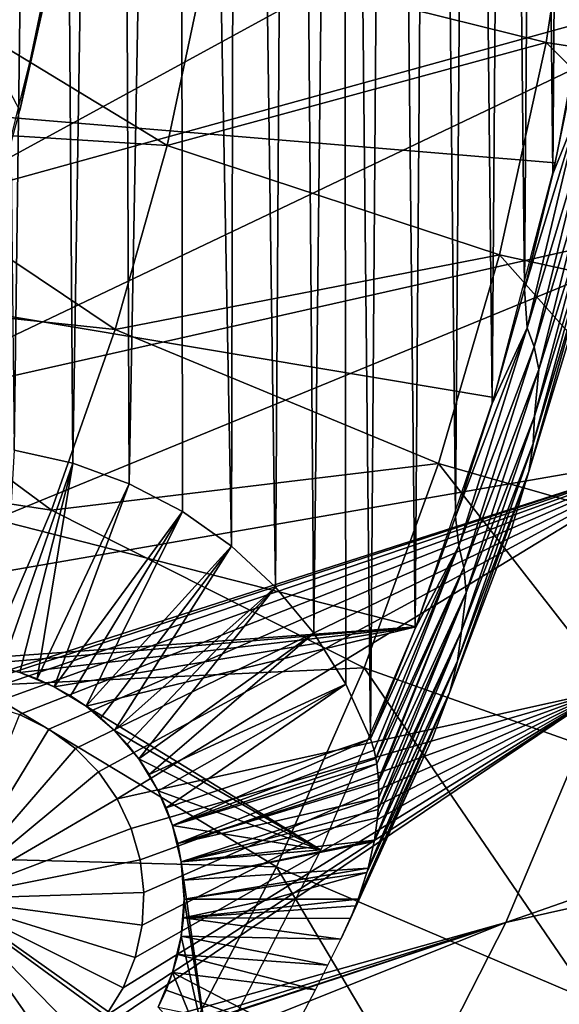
# Model space of a CAD drawing. Header units: millimetres. Extents: x -50 to 50, y -50 to 50.
# Tile 42 of 77: x 23.8 to 28.6, y -13.8 to -5.1. Entities that reach past the tile are written whole.
import ezdxf

# ---------------------------------------------------------------- set-up
doc = ezdxf.new("R2010")
doc.units = ezdxf.units.MM
doc.header["$LTSCALE"] = 65.185185
for name, color, linetype in [('1', 7, 'CONTINUOUS'), ('12', 7, 'CONTINUOUS'), ('13', 7, 'CONTINUOUS'), ('2', 7, 'CONTINUOUS'), ('20', 7, 'CONTINUOUS'), ('21', 7, 'CONTINUOUS'), ('28', 7, 'CONTINUOUS'), ('37', 7, 'CONTINUOUS'), ('39', 7, 'CONTINUOUS'), ('46', 7, 'CONTINUOUS'), ('47', 7, 'CONTINUOUS'), ('48', 7, 'CONTINUOUS'), ('49', 7, 'CONTINUOUS'), ('50', 7, 'CONTINUOUS'), ('81', 7, 'CONTINUOUS'), ('82', 7, 'CONTINUOUS')]:
    doc.layers.add(name, color=color, linetype=linetype)

msp = doc.modelspace()

# ---------------------------------------------------------------- linework, layer by layer
at = {"layer": '1', "color": 7, "linetype": 'CONTINUOUS'}
for points in [[(27.3201, -10.4486), (23.179, -10.7472), (3, -4.2351), (27.3201, -10.4486)], [(28.01, -8.4264), (27.3201, -10.4486), (3, -4.2351), (28.01, -8.4264)], [(28.5503, -6.3594), (28.01, -8.4264), (3, -4.2351), (28.5503, -6.3594)], [(28.9384, -4.2583), (28.5503, -6.3594), (3, -4.2351), (28.9384, -4.2583)], [(23.5075, -10.7731), (23.179, -10.7472), (27.3201, -10.4486), (23.5075, -10.7731)], [(23.8279, -10.85), (23.5075, -10.7731), (27.3201, -10.4486), (23.8279, -10.85)], [(24.1324, -10.9761), (23.8279, -10.85), (27.3201, -10.4486), (24.1324, -10.9761)], [(24.1324, -10.9761), (27.3201, -10.4486), (24.4133, -11.1483), (24.1324, -10.9761)], [(26.4846, -12.4149), (24.4133, -11.1483), (27.3201, -10.4486), (26.4846, -12.4149)], [(24.6639, -11.3623), (24.4133, -11.1483), (26.4846, -12.4149), (24.6639, -11.3623)], [(24.8779, -11.6129), (24.6639, -11.3623), (26.4846, -12.4149), (24.8779, -11.6129)], [(25.0501, -11.8938), (24.8779, -11.6129), (26.4846, -12.4149), (25.0501, -11.8938)], [(25.1762, -12.1983), (25.0501, -11.8938), (26.4846, -12.4149), (25.1762, -12.1983)], [(25.2531, -12.5187), (25.1762, -12.1983), (26.4846, -12.4149), (25.2531, -12.5187)], [(25.5076, -14.3152), (25.2531, -12.5187), (26.4846, -12.4149), (25.5076, -14.3152)], [(25.279, -12.8472), (25.2531, -12.5187), (25.5076, -14.3152), (25.279, -12.8472)], [(25.2531, -13.1757), (25.279, -12.8472), (25.5076, -14.3152), (25.2531, -13.1757)], [(25.1762, -13.4961), (25.2531, -13.1757), (25.5076, -14.3152), (25.1762, -13.4961)], [(25.0501, -13.8006), (25.1762, -13.4961), (25.5076, -14.3152), (25.0501, -13.8006)]]:
    msp.add_3dface(points, dxfattribs=at)
at = {"layer": '12', "color": 7, "linetype": 'CONTINUOUS'}
for points in [[(23.5075, -10.7731), (23.8279, -10.85), (23.6692, -10.8052, 2.4), (23.5075, -10.7731)], [(23.6692, -10.8052, 2.4), (23.8279, -10.85), (23.8279, -10.85, 2.4), (23.6692, -10.8052, 2.4)], [(23.8279, -10.85), (24.1324, -10.9761), (23.9826, -10.907, 2.4), (23.8279, -10.85)], [(23.8279, -10.85, 2.4), (23.8279, -10.85), (23.9826, -10.907, 2.4), (23.8279, -10.85, 2.4)], [(23.9826, -10.907, 2.4), (24.1324, -10.9761), (24.1323, -10.9761, 2.4), (23.9826, -10.907, 2.4)], [(24.1323, -10.9761, 2.4), (24.1324, -10.9761), (24.2762, -11.0566, 2.4), (24.1323, -10.9761, 2.4)], [(24.1324, -10.9761), (24.4133, -11.1483), (24.2762, -11.0566, 2.4), (24.1324, -10.9761)], [(24.2762, -11.0566, 2.4), (24.4133, -11.1483), (24.4133, -11.1482, 2.4), (24.2762, -11.0566, 2.4)], [(24.4133, -11.1482, 2.4), (24.4133, -11.1483), (24.5428, -11.2503, 2.4), (24.4133, -11.1482, 2.4)], [(24.4133, -11.1483), (24.6639, -11.3623), (24.5428, -11.2503, 2.4), (24.4133, -11.1483)], [(24.5428, -11.2503, 2.4), (24.6639, -11.3623), (24.6639, -11.3623, 2.4), (24.5428, -11.2503, 2.4)], [(24.6639, -11.3623, 2.4), (24.6639, -11.3623), (24.7758, -11.4833, 2.4), (24.6639, -11.3623, 2.4)], [(24.6639, -11.3623), (24.8779, -11.6129), (24.7758, -11.4833, 2.4), (24.6639, -11.3623)], [(24.7758, -11.4833, 2.4), (24.8779, -11.6129), (24.8779, -11.6128, 2.4), (24.7758, -11.4833, 2.4)], [(24.8779, -11.6128, 2.4), (24.8779, -11.6129), (24.9695, -11.7499, 2.4), (24.8779, -11.6128, 2.4)], [(24.8779, -11.6129), (25.0501, -11.8938), (24.9695, -11.7499, 2.4), (24.8779, -11.6129)], [(24.9695, -11.7499, 2.4), (25.0501, -11.8938), (25.0501, -11.8938, 2.4), (24.9695, -11.7499, 2.4)], [(25.0501, -11.8938), (25.1762, -12.1983), (25.1191, -12.0436, 2.4), (25.0501, -11.8938)], [(25.0501, -11.8938, 2.4), (25.0501, -11.8938), (25.1191, -12.0436, 2.4), (25.0501, -11.8938, 2.4)], [(25.1191, -12.0436, 2.4), (25.1762, -12.1983), (25.1762, -12.1983, 2.4), (25.1191, -12.0436, 2.4)], [(25.1762, -12.1983), (25.2531, -12.5187), (25.221, -12.357, 2.4), (25.1762, -12.1983)], [(25.1762, -12.1983, 2.4), (25.1762, -12.1983), (25.221, -12.357, 2.4), (25.1762, -12.1983, 2.4)], [(25.221, -12.357, 2.4), (25.2531, -12.5187), (25.2531, -12.5187, 2.4), (25.221, -12.357, 2.4)], [(25.2531, -12.5187, 2.4), (25.279, -12.8472), (25.2725, -12.6824, 2.4), (25.2531, -12.5187, 2.4)], [(25.2531, -12.5187), (25.279, -12.8472), (25.2531, -12.5187, 2.4), (25.2531, -12.5187)], [(25.2725, -12.6824, 2.4), (25.279, -12.8472), (25.279, -12.8472, 2.4), (25.2725, -12.6824, 2.4)]]:
    msp.add_3dface(points, dxfattribs=at)
at = {"layer": '13', "color": 7, "linetype": 'CONTINUOUS'}
for points in [[(25.279, -12.8472, 2.4), (25.2531, -13.1757), (25.2725, -13.012, 2.4), (25.279, -12.8472, 2.4)], [(25.279, -12.8472), (25.2531, -13.1757), (25.279, -12.8472, 2.4), (25.279, -12.8472)], [(25.2725, -13.012, 2.4), (25.2531, -13.1757), (25.2531, -13.1757, 2.4), (25.2725, -13.012, 2.4)], [(25.2531, -13.1757, 2.4), (25.1762, -13.4961), (25.221, -13.3374, 2.4), (25.2531, -13.1757, 2.4)], [(25.2531, -13.1757), (25.1762, -13.4961), (25.2531, -13.1757, 2.4), (25.2531, -13.1757)], [(25.221, -13.3374, 2.4), (25.1762, -13.4961), (25.1762, -13.4961, 2.4), (25.221, -13.3374, 2.4)], [(25.1762, -13.4961), (25.0501, -13.8006), (25.1762, -13.4961, 2.4), (25.1762, -13.4961)], [(25.1762, -13.4961, 2.4), (25.0501, -13.8006), (25.1191, -13.6509, 2.4), (25.1762, -13.4961, 2.4)], [(25.1191, -13.6509, 2.4), (25.0501, -13.8006), (25.0501, -13.8006, 2.4), (25.1191, -13.6509, 2.4)]]:
    msp.add_3dface(points, dxfattribs=at)
at = {"layer": '2', "color": 7, "linetype": 'CONTINUOUS'}
for points in [[(24.1109, 16.5597, 4.3), (23.5021, 17.4131, 4.3), (23.7798, -8.8926, 4.3), (24.1109, 16.5597, 4.3)], [(24.2967, -9.0066, 4.3), (24.1109, 16.5597, 4.3), (23.7798, -8.8926, 4.3), (24.2967, -9.0066, 4.3)], [(24.6888, 15.6852, 4.3), (24.1109, 16.5597, 4.3), (24.2967, -9.0066, 4.3), (24.6888, 15.6852, 4.3)], [(24.7941, -9.1878, 4.3), (24.6888, 15.6852, 4.3), (24.2967, -9.0066, 4.3), (24.7941, -9.1878, 4.3)], [(25.235, 14.7905, 4.3), (24.6888, 15.6852, 4.3), (24.7941, -9.1878, 4.3), (25.235, 14.7905, 4.3)], [(25.2631, -9.4331, 4.3), (25.235, 14.7905, 4.3), (24.7941, -9.1878, 4.3), (25.2631, -9.4331, 4.3)], [(25.6957, -9.7382, 4.3), (25.235, 14.7905, 4.3), (25.2631, -9.4331, 4.3), (25.6957, -9.7382, 4.3)], [(25.7488, 13.8767, 4.3), (25.235, 14.7905, 4.3), (25.6957, -9.7382, 4.3), (25.7488, 13.8767, 4.3)], [(26.0842, -10.0977, 4.3), (25.7488, 13.8767, 4.3), (25.6957, -9.7382, 4.3), (26.0842, -10.0977, 4.3)], [(26.2295, 12.9451, 4.3), (25.7488, 13.8767, 4.3), (26.0842, -10.0977, 4.3), (26.2295, 12.9451, 4.3)], [(26.4218, -10.5054, 4.3), (26.2295, 12.9451, 4.3), (26.0842, -10.0977, 4.3), (26.4218, -10.5054, 4.3)], [(26.6765, 11.997, 4.3), (26.2295, 12.9451, 4.3), (26.4218, -10.5054, 4.3), (26.6765, 11.997, 4.3)], [(26.7026, -10.9541, 4.3), (26.6765, 11.997, 4.3), (26.4218, -10.5054, 4.3), (26.7026, -10.9541, 4.3)], [(26.9218, -11.436, 4.3), (26.6765, 11.997, 4.3), (26.7026, -10.9541, 4.3), (26.9218, -11.436, 4.3)], [(27.0892, 11.0334, 4.3), (26.6765, 11.997, 4.3), (26.9218, -11.436, 4.3), (27.0892, 11.0334, 4.3)], [(27.3141, -10.4643, 4.3), (27.0892, 11.0334, 4.3), (26.9218, -11.436, 4.3), (27.3141, -10.4643, 4.3)], [(27.4672, 10.0556, 4.3), (27.0892, 11.0334, 4.3), (27.3141, -10.4643, 4.3), (27.4672, 10.0556, 4.3)], [(27.6715, -9.479, 4.3), (27.4672, 10.0556, 4.3), (27.3141, -10.4643, 4.3), (27.6715, -9.479, 4.3)], [(27.8099, 9.0649, 4.3), (27.4672, 10.0556, 4.3), (27.6715, -9.479, 4.3), (27.8099, 9.0649, 4.3)], [(27.9934, -8.4813, 4.3), (27.8099, 9.0649, 4.3), (27.6715, -9.479, 4.3), (27.9934, -8.4813, 4.3)], [(28.1168, 8.0626, 4.3), (27.8099, 9.0649, 4.3), (27.9934, -8.4813, 4.3), (28.1168, 8.0626, 4.3)], [(28.2793, -7.4728, 4.3), (28.1168, 8.0626, 4.3), (27.9934, -8.4813, 4.3), (28.2793, -7.4728, 4.3)], [(28.3877, 7.05, 4.3), (28.1168, 8.0626, 4.3), (28.2793, -7.4728, 4.3), (28.3877, 7.05, 4.3)], [(28.5289, -6.4546, 4.3), (28.3877, 7.05, 4.3), (28.2793, -7.4728, 4.3), (28.5289, -6.4546, 4.3)], [(28.6221, 6.0282, 4.3), (28.3877, 7.05, 4.3), (28.5289, -6.4546, 4.3), (28.6221, 6.0282, 4.3)], [(28.7419, -5.4282, 4.3), (28.6221, 6.0282, 4.3), (28.5289, -6.4546, 4.3), (28.7419, -5.4282, 4.3)]]:
    msp.add_3dface(points, dxfattribs=at)
at = {"layer": '20', "color": 7, "linetype": 'CONTINUOUS'}
for points in [[(26.8128, -12.8472, 3.9338), (25.2725, -13.012, 2.4), (26.7903, -12.9067, 3.9119), (26.8128, -12.8472, 3.9338)], [(26.0459, -12.8472, 3.1669), (25.2725, -13.012, 2.4), (26.8128, -12.8472, 3.9338), (26.0459, -12.8472, 3.1669)], [(25.279, -12.8472, 2.4), (25.2725, -13.012, 2.4), (26.0459, -12.8472, 3.1669), (25.279, -12.8472, 2.4)], [(26.7903, -12.9067, 3.9119), (25.2725, -13.012, 2.4), (26.7453, -13.0174, 3.8704), (26.7903, -12.9067, 3.9119)], [(25.2725, -13.012, 2.4), (25.2531, -13.1757, 2.4), (26.6611, -13.2003, 3.8), (25.2725, -13.012, 2.4)], [(26.7453, -13.0174, 3.8704), (25.2725, -13.012, 2.4), (26.6611, -13.2003, 3.8), (26.7453, -13.0174, 3.8704)], [(25.2531, -13.1757, 2.4), (25.221, -13.3374, 2.4), (26.5457, -13.4311, 3.717), (25.2531, -13.1757, 2.4)], [(26.6611, -13.2003, 3.8), (25.2531, -13.1757, 2.4), (26.5457, -13.4311, 3.717), (26.6611, -13.2003, 3.8)], [(25.221, -13.3374, 2.4), (25.1762, -13.4961, 2.4), (26.4357, -13.6462, 3.6533), (25.221, -13.3374, 2.4)], [(26.5457, -13.4311, 3.717), (25.221, -13.3374, 2.4), (26.4357, -13.6462, 3.6533), (26.5457, -13.4311, 3.717)], [(25.1762, -13.4961, 2.4), (25.1191, -13.6509, 2.4), (26.2262, -14.0445, 3.574), (25.1762, -13.4961, 2.4)], [(26.4357, -13.6462, 3.6533), (25.1762, -13.4961, 2.4), (26.2262, -14.0445, 3.574), (26.4357, -13.6462, 3.6533)], [(25.1191, -13.6509, 2.4), (25.0501, -13.8006, 2.4), (26.2262, -14.0445, 3.574), (25.1191, -13.6509, 2.4)]]:
    msp.add_3dface(points, dxfattribs=at)
at = {"layer": '21', "color": 7, "linetype": 'CONTINUOUS'}
for points in [[(24.2967, -9.0066, 4.3), (23.7798, -8.8926, 4.3), (23.6692, -10.8052, 2.4), (24.2967, -9.0066, 4.3)], [(24.2967, -9.0066, 4.3), (23.6692, -10.8052, 2.4), (23.8279, -10.85, 2.4), (24.2967, -9.0066, 4.3)], [(24.2967, -9.0066, 4.3), (23.8279, -10.85, 2.4), (23.9826, -10.907, 2.4), (24.2967, -9.0066, 4.3)], [(24.7941, -9.1878, 4.3), (24.2967, -9.0066, 4.3), (23.9826, -10.907, 2.4), (24.7941, -9.1878, 4.3)], [(24.7941, -9.1878, 4.3), (23.9826, -10.907, 2.4), (24.1323, -10.9761, 2.4), (24.7941, -9.1878, 4.3)], [(25.2631, -9.4331, 4.3), (24.7941, -9.1878, 4.3), (24.1323, -10.9761, 2.4), (25.2631, -9.4331, 4.3)], [(25.2631, -9.4331, 4.3), (24.1323, -10.9761, 2.4), (24.2762, -11.0566, 2.4), (25.2631, -9.4331, 4.3)], [(25.2631, -9.4331, 4.3), (24.2762, -11.0566, 2.4), (24.4133, -11.1482, 2.4), (25.2631, -9.4331, 4.3)], [(25.6957, -9.7382, 4.3), (25.2631, -9.4331, 4.3), (24.4133, -11.1482, 2.4), (25.6957, -9.7382, 4.3)], [(25.6957, -9.7382, 4.3), (24.4133, -11.1482, 2.4), (24.5428, -11.2503, 2.4), (25.6957, -9.7382, 4.3)], [(25.6957, -9.7382, 4.3), (24.5428, -11.2503, 2.4), (24.6639, -11.3623, 2.4), (25.6957, -9.7382, 4.3)], [(26.0842, -10.0977, 4.3), (25.6957, -9.7382, 4.3), (24.6639, -11.3623, 2.4), (26.0842, -10.0977, 4.3)], [(26.0842, -10.0977, 4.3), (24.6639, -11.3623, 2.4), (24.7758, -11.4833, 2.4), (26.0842, -10.0977, 4.3)], [(26.0842, -10.0977, 4.3), (24.7758, -11.4833, 2.4), (24.8779, -11.6128, 2.4), (26.0842, -10.0977, 4.3)], [(26.4218, -10.5054, 4.3), (26.0842, -10.0977, 4.3), (24.8779, -11.6128, 2.4), (26.4218, -10.5054, 4.3)], [(26.4218, -10.5054, 4.3), (24.8779, -11.6128, 2.4), (24.9695, -11.7499, 2.4), (26.4218, -10.5054, 4.3)], [(26.7026, -10.9541, 4.3), (26.4218, -10.5054, 4.3), (24.9695, -11.7499, 2.4), (26.7026, -10.9541, 4.3)], [(26.7026, -10.9541, 4.3), (24.9695, -11.7499, 2.4), (25.0501, -11.8938, 2.4), (26.7026, -10.9541, 4.3)], [(26.7026, -10.9541, 4.3), (25.0501, -11.8938, 2.4), (25.1191, -12.0436, 2.4), (26.7026, -10.9541, 4.3)], [(26.9218, -11.436, 4.3), (26.7026, -10.9541, 4.3), (25.1191, -12.0436, 2.4), (26.9218, -11.436, 4.3)], [(26.9218, -11.436, 4.3), (25.1191, -12.0436, 2.4), (25.1762, -12.1983, 2.4), (26.9218, -11.436, 4.3)], [(26.9218, -11.436, 4.3), (25.1762, -12.1983, 2.4), (26.9531, -11.5362, 4.2953), (26.9218, -11.436, 4.3)], [(26.9531, -11.5362, 4.2953), (25.1762, -12.1983, 2.4), (26.9689, -11.6072, 4.2876), (26.9531, -11.5362, 4.2953)], [(26.9689, -11.6072, 4.2876), (25.1762, -12.1983, 2.4), (26.977, -11.6545, 4.2809), (26.9689, -11.6072, 4.2876)], [(25.1762, -12.1983, 2.4), (25.221, -12.357, 2.4), (26.977, -11.6545, 4.2809), (25.1762, -12.1983, 2.4)], [(26.977, -11.6545, 4.2809), (25.221, -12.357, 2.4), (26.9918, -11.7941, 4.2556), (26.977, -11.6545, 4.2809)], [(26.9918, -11.7941, 4.2556), (25.221, -12.357, 2.4), (26.9931, -11.8172, 4.2507), (26.9918, -11.7941, 4.2556)], [(26.9931, -11.8172, 4.2507), (25.221, -12.357, 2.4), (26.9947, -11.9513, 4.2195), (26.9931, -11.8172, 4.2507)], [(25.221, -12.357, 2.4), (25.2531, -12.5187, 2.4), (26.9947, -11.9513, 4.2195), (25.221, -12.357, 2.4)], [(26.9947, -11.9513, 4.2195), (25.2531, -12.5187, 2.4), (26.9897, -12.0593, 4.1913), (26.9947, -11.9513, 4.2195)], [(26.9897, -12.0593, 4.1913), (25.2531, -12.5187, 2.4), (26.9834, -12.1313, 4.1712), (26.9897, -12.0593, 4.1913)], [(26.9834, -12.1313, 4.1712), (25.2531, -12.5187, 2.4), (26.9554, -12.3281, 4.1119), (26.9834, -12.1313, 4.1712)], [(25.2531, -12.5187, 2.4), (25.2725, -12.6824, 2.4), (26.9554, -12.3281, 4.1119), (25.2531, -12.5187, 2.4)], [(26.9554, -12.3281, 4.1119), (25.2725, -12.6824, 2.4), (26.9533, -12.3394, 4.1083), (26.9554, -12.3281, 4.1119)], [(26.9533, -12.3394, 4.1083), (25.2725, -12.6824, 2.4), (26.8993, -12.5759, 4.0302), (26.9533, -12.3394, 4.1083)], [(25.2725, -12.6824, 2.4), (25.279, -12.8472, 2.4), (26.8993, -12.5759, 4.0302), (25.2725, -12.6824, 2.4)], [(26.8993, -12.5759, 4.0302), (25.279, -12.8472, 2.4), (26.8888, -12.6137, 4.0171), (26.8993, -12.5759, 4.0302)], [(25.279, -12.8472, 2.4), (26.0459, -12.8472, 3.1669), (26.8888, -12.6137, 4.0171), (25.279, -12.8472, 2.4)], [(26.0459, -12.8472, 3.1669), (26.8128, -12.8472, 3.9338), (26.8888, -12.6137, 4.0171), (26.0459, -12.8472, 3.1669)]]:
    msp.add_3dface(points, dxfattribs=at)
at = {"layer": '28', "color": 7, "linetype": 'CONTINUOUS'}
for points in [[(28.7419, -5.4282, 4.3), (28.5289, -6.4546, 4.3), (28.7709, -5.8554, 4.2876), (28.7419, -5.4282, 4.3)], [(28.7709, -5.8554, 4.2876), (28.2793, -7.4728, 4.3), (28.3021, -7.8131, 4.2876), (28.7709, -5.8554, 4.2876)], [(28.5289, -6.4546, 4.3), (28.2793, -7.4728, 4.3), (28.7709, -5.8554, 4.2876), (28.5289, -6.4546, 4.3)], [(28.7709, -5.8554, 4.2876), (28.3021, -7.8131, 4.2876), (28.8489, -6.0015, 4.2507), (28.7709, -5.8554, 4.2876)], [(28.8489, -6.0015, 4.2507), (28.3021, -7.8131, 4.2876), (28.3649, -7.9818, 4.2507), (28.8489, -6.0015, 4.2507)], [(28.8489, -6.0015, 4.2507), (28.3649, -7.9818, 4.2507), (28.9093, -6.175, 4.1911), (28.8489, -6.0015, 4.2507)], [(28.9093, -6.175, 4.1911), (28.3649, -7.9818, 4.2507), (28.407, -8.1805, 4.1911), (28.9093, -6.175, 4.1911)], [(28.9093, -6.175, 4.1911), (28.407, -8.1805, 4.1911), (28.8829, -6.6597, 4.1119), (28.9093, -6.175, 4.1911)], [(28.8829, -6.6597, 4.1119), (28.3684, -8.5913, 4.1119), (28.894, -6.8738, 4.017), (28.8829, -6.6597, 4.1119)], [(28.8829, -6.6597, 4.1119), (28.407, -8.1805, 4.1911), (28.3684, -8.5913, 4.1119), (28.8829, -6.6597, 4.1119)], [(28.894, -6.8738, 4.017), (28.3684, -8.5913, 4.1119), (28.3569, -8.8318, 4.017), (28.894, -6.8738, 4.017)], [(28.894, -6.8738, 4.017), (28.3569, -8.8318, 4.017), (28.8783, -7.0964, 3.9113), (28.894, -6.8738, 4.017)], [(28.8783, -7.0964, 3.9113), (28.3171, -9.0806, 3.9113), (28.7267, -7.7355, 3.8), (28.8783, -7.0964, 3.9113)], [(28.8783, -7.0964, 3.9113), (28.3569, -8.8318, 4.017), (28.3171, -9.0806, 3.9113), (28.8783, -7.0964, 3.9113)], [(28.2793, -7.4728, 4.3), (27.9934, -8.4813, 4.3), (28.3021, -7.8131, 4.2876), (28.2793, -7.4728, 4.3)], [(28.7267, -7.7355, 3.8), (28.3171, -9.0806, 3.9113), (28.1582, -9.6009, 3.8), (28.7267, -7.7355, 3.8)], [(28.3021, -7.8131, 4.2876), (27.6715, -9.479, 4.3), (27.7002, -9.734, 4.2876), (28.3021, -7.8131, 4.2876)], [(27.9934, -8.4813, 4.3), (27.6715, -9.479, 4.3), (28.3021, -7.8131, 4.2876), (27.9934, -8.4813, 4.3)], [(28.3021, -7.8131, 4.2876), (27.7002, -9.734, 4.2876), (28.3649, -7.9818, 4.2507), (28.3021, -7.8131, 4.2876)], [(28.3649, -7.9818, 4.2507), (27.7002, -9.734, 4.2876), (27.7452, -9.9239, 4.2507), (28.3649, -7.9818, 4.2507)], [(28.3649, -7.9818, 4.2507), (27.7452, -9.9239, 4.2507), (28.407, -8.1805, 4.1911), (28.3649, -7.9818, 4.2507)], [(28.407, -8.1805, 4.1911), (27.7452, -9.9239, 4.2507), (27.7658, -10.146, 4.1911), (28.407, -8.1805, 4.1911)], [(28.407, -8.1805, 4.1911), (27.7658, -10.146, 4.1911), (28.3684, -8.5913, 4.1119), (28.407, -8.1805, 4.1911)], [(28.3684, -8.5913, 4.1119), (27.7248, -10.4837, 4.1119), (28.3569, -8.8318, 4.017), (28.3684, -8.5913, 4.1119)], [(28.3684, -8.5913, 4.1119), (27.7658, -10.146, 4.1911), (27.7248, -10.4837, 4.1119), (28.3684, -8.5913, 4.1119)], [(28.3569, -8.8318, 4.017), (27.7248, -10.4837, 4.1119), (27.6873, -10.7485, 4.017), (28.3569, -8.8318, 4.017)], [(28.3569, -8.8318, 4.017), (27.6873, -10.7485, 4.017), (28.3171, -9.0806, 3.9113), (28.3569, -8.8318, 4.017)], [(28.3171, -9.0806, 3.9113), (27.6197, -11.0212, 3.9113), (28.1582, -9.6009, 3.8), (28.3171, -9.0806, 3.9113)], [(28.3171, -9.0806, 3.9113), (27.6873, -10.7485, 4.017), (27.6197, -11.0212, 3.9113), (28.3171, -9.0806, 3.9113)], [(27.6715, -9.479, 4.3), (27.3141, -10.4643, 4.3), (27.7002, -9.734, 4.2876), (27.6715, -9.479, 4.3)], [(28.1582, -9.6009, 3.8), (27.6197, -11.0212, 3.9113), (27.4687, -11.4251, 3.8), (28.1582, -9.6009, 3.8)], [(26.9218, -11.436, 4.3), (26.9531, -11.5362, 4.2953), (27.7002, -9.734, 4.2876), (26.9218, -11.436, 4.3)], [(27.3141, -10.4643, 4.3), (26.9218, -11.436, 4.3), (27.7002, -9.734, 4.2876), (27.3141, -10.4643, 4.3)], [(26.9531, -11.5362, 4.2953), (26.9689, -11.6072, 4.2876), (27.7002, -9.734, 4.2876), (26.9531, -11.5362, 4.2953)], [(27.7002, -9.734, 4.2876), (26.9689, -11.6072, 4.2876), (27.7452, -9.9239, 4.2507), (27.7002, -9.734, 4.2876)], [(26.9689, -11.6072, 4.2876), (26.977, -11.6545, 4.2809), (27.7452, -9.9239, 4.2507), (26.9689, -11.6072, 4.2876)], [(26.977, -11.6545, 4.2809), (26.9918, -11.7941, 4.2556), (27.7452, -9.9239, 4.2507), (26.977, -11.6545, 4.2809)], [(26.9918, -11.7941, 4.2556), (26.9931, -11.8172, 4.2507), (27.7452, -9.9239, 4.2507), (26.9918, -11.7941, 4.2556)], [(27.7452, -9.9239, 4.2507), (26.9931, -11.8172, 4.2507), (27.7658, -10.146, 4.1911), (27.7452, -9.9239, 4.2507)], [(27.7658, -10.146, 4.1911), (26.9897, -12.0593, 4.1913), (27.7248, -10.4837, 4.1119), (27.7658, -10.146, 4.1911)], [(26.9947, -11.9513, 4.2195), (26.9897, -12.0593, 4.1913), (27.7658, -10.146, 4.1911), (26.9947, -11.9513, 4.2195)], [(26.9931, -11.8172, 4.2507), (26.9947, -11.9513, 4.2195), (27.7658, -10.146, 4.1911), (26.9931, -11.8172, 4.2507)], [(27.7248, -10.4837, 4.1119), (26.9554, -12.3281, 4.1119), (27.6873, -10.7485, 4.017), (27.7248, -10.4837, 4.1119)], [(26.9834, -12.1313, 4.1712), (26.9554, -12.3281, 4.1119), (27.7248, -10.4837, 4.1119), (26.9834, -12.1313, 4.1712)], [(26.9897, -12.0593, 4.1913), (26.9834, -12.1313, 4.1712), (27.7248, -10.4837, 4.1119), (26.9897, -12.0593, 4.1913)], [(27.6873, -10.7485, 4.017), (26.8888, -12.6137, 4.0171), (27.6197, -11.0212, 3.9113), (27.6873, -10.7485, 4.017)], [(26.8993, -12.5759, 4.0302), (26.8888, -12.6137, 4.0171), (27.6873, -10.7485, 4.017), (26.8993, -12.5759, 4.0302)], [(26.9533, -12.3394, 4.1083), (26.8993, -12.5759, 4.0302), (27.6873, -10.7485, 4.017), (26.9533, -12.3394, 4.1083)], [(26.9554, -12.3281, 4.1119), (26.9533, -12.3394, 4.1083), (27.6873, -10.7485, 4.017), (26.9554, -12.3281, 4.1119)], [(27.6197, -11.0212, 3.9113), (26.7903, -12.9067, 3.9119), (27.4687, -11.4251, 3.8), (27.6197, -11.0212, 3.9113)], [(26.8128, -12.8472, 3.9338), (26.7903, -12.9067, 3.9119), (27.6197, -11.0212, 3.9113), (26.8128, -12.8472, 3.9338)], [(26.8888, -12.6137, 4.0171), (26.8128, -12.8472, 3.9338), (27.6197, -11.0212, 3.9113), (26.8888, -12.6137, 4.0171)], [(26.7453, -13.0174, 3.8704), (26.6611, -13.2003, 3.8), (27.4687, -11.4251, 3.8), (26.7453, -13.0174, 3.8704)], [(26.7903, -12.9067, 3.9119), (26.7453, -13.0174, 3.8704), (27.4687, -11.4251, 3.8), (26.7903, -12.9067, 3.9119)]]:
    msp.add_3dface(points, dxfattribs=at)
at = {"layer": '37', "color": 7, "linetype": 'CONTINUOUS'}
for points in [[(28.7584, -3.4032, -11.7467), (28.4702, -5.2979, -11.7467), (25.4787, -4.5551, -12.9501), (28.7584, -3.4032, -11.7467)], [(28.7584, -3.4032, -11.7467), (31.456, -5.7624, -10.4094), (28.4702, -5.2979, -11.7467), (28.7584, -3.4032, -11.7467)], [(22.3087, -4.4927, -14.0175), (25.1278, -6.2051, -12.9501), (21.95, -6.0048, -14.0175), (22.3087, -4.4927, -14.0175)], [(25.4787, -4.5551, -12.9501), (25.1278, -6.2051, -12.9501), (22.3087, -4.4927, -14.0175), (25.4787, -4.5551, -12.9501)], [(25.4787, -4.5551, -12.9501), (28.4702, -5.2979, -11.7467), (25.1278, -6.2051, -12.9501), (25.4787, -4.5551, -12.9501)], [(28.4702, -5.2979, -11.7467), (28.0573, -7.1695, -11.7467), (25.1278, -6.2051, -12.9501), (28.4702, -5.2979, -11.7467)], [(28.4702, -5.2979, -11.7467), (31.0089, -7.818, -10.4094), (28.0573, -7.1695, -11.7467), (28.4702, -5.2979, -11.7467)], [(31.456, -5.7624, -10.4094), (31.0089, -7.818, -10.4094), (28.4702, -5.2979, -11.7467), (31.456, -5.7624, -10.4094)], [(21.95, -6.0048, -14.0175), (24.6701, -7.8287, -12.9501), (21.4888, -7.4889, -14.0175), (21.95, -6.0048, -14.0175)], [(25.1278, -6.2051, -12.9501), (24.6701, -7.8287, -12.9501), (21.95, -6.0048, -14.0175), (25.1278, -6.2051, -12.9501)], [(25.1278, -6.2051, -12.9501), (28.0573, -7.1695, -11.7467), (24.6701, -7.8287, -12.9501), (25.1278, -6.2051, -12.9501)], [(28.0573, -7.1695, -11.7467), (27.5215, -9.0096, -11.7467), (24.6701, -7.8287, -12.9501), (28.0573, -7.1695, -11.7467)], [(28.0573, -7.1695, -11.7467), (30.4277, -9.8397, -10.4094), (27.5215, -9.0096, -11.7467), (28.0573, -7.1695, -11.7467)], [(31.0089, -7.818, -10.4094), (30.4277, -9.8397, -10.4094), (28.0573, -7.1695, -11.7467), (31.0089, -7.818, -10.4094)], [(21.4888, -7.4889, -14.0175), (24.1077, -9.419, -12.9501), (20.9275, -8.938, -14.0175), (21.4888, -7.4889, -14.0175)], [(24.6701, -7.8287, -12.9501), (24.1077, -9.419, -12.9501), (21.4888, -7.4889, -14.0175), (24.6701, -7.8287, -12.9501)], [(24.6701, -7.8287, -12.9501), (27.5215, -9.0096, -11.7467), (24.1077, -9.419, -12.9501), (24.6701, -7.8287, -12.9501)], [(24.1077, -9.419, -12.9501), (23.4428, -10.9693, -12.9501), (20.9275, -8.938, -14.0175), (24.1077, -9.419, -12.9501)], [(27.5215, -9.0096, -11.7467), (26.8652, -10.8102, -11.7467), (24.1077, -9.419, -12.9501), (27.5215, -9.0096, -11.7467)], [(27.5215, -9.0096, -11.7467), (29.7149, -11.8189, -10.4094), (26.8652, -10.8102, -11.7467), (27.5215, -9.0096, -11.7467)], [(30.4277, -9.8397, -10.4094), (29.7149, -11.8189, -10.4094), (27.5215, -9.0096, -11.7467), (30.4277, -9.8397, -10.4094)], [(24.1077, -9.419, -12.9501), (26.8652, -10.8102, -11.7467), (23.4428, -10.9693, -12.9501), (24.1077, -9.419, -12.9501)], [(26.8652, -10.8102, -11.7467), (26.0912, -12.5635, -11.7467), (23.4428, -10.9693, -12.9501), (26.8652, -10.8102, -11.7467)], [(26.8652, -10.8102, -11.7467), (28.8735, -13.7469, -10.4094), (26.0912, -12.5635, -11.7467), (26.8652, -10.8102, -11.7467)], [(29.7149, -11.8189, -10.4094), (28.8735, -13.7469, -10.4094), (26.8652, -10.8102, -11.7467), (29.7149, -11.8189, -10.4094)], [(23.4428, -10.9693, -12.9501), (26.0912, -12.5635, -11.7467), (22.6785, -12.4731, -12.9501), (23.4428, -10.9693, -12.9501)], [(22.6785, -12.4731, -12.9501), (25.203, -14.2618, -11.7467), (21.8177, -13.9238, -12.9501), (22.6785, -12.4731, -12.9501)], [(26.0912, -12.5635, -11.7467), (25.203, -14.2618, -11.7467), (22.6785, -12.4731, -12.9501), (26.0912, -12.5635, -11.7467)], [(26.0912, -12.5635, -11.7467), (27.9072, -15.6154, -10.4094), (25.203, -14.2618, -11.7467), (26.0912, -12.5635, -11.7467)], [(28.8735, -13.7469, -10.4094), (27.9072, -15.6154, -10.4094), (26.0912, -12.5635, -11.7467), (28.8735, -13.7469, -10.4094)], [(28.8735, -13.7469, -10.4094), (30.4893, -17.0603, -8.9409), (27.9072, -15.6154, -10.4094), (28.8735, -13.7469, -10.4094)]]:
    msp.add_3dface(points, dxfattribs=at)
at = {"layer": '39', "color": 7, "linetype": 'CONTINUOUS'}
for points in [[(48.9848, -8.3836, 4.5), (49.3779, -5.6237, 4.5), (28.1137, -13.054, 4.5), (48.9848, -8.3836, 4.5)], [(28.1137, -13.054, 4.5), (49.3779, -5.6237, 4.5), (28.9735, -11.015, 4.5), (28.1137, -13.054, 4.5)], [(25.9694, -16.9225, 4.5), (48.9848, -8.3836, 4.5), (27.1106, -15.0265, 4.5), (25.9694, -16.9225, 4.5)], [(48.4375, -11.1172, 4.5), (48.9848, -8.3836, 4.5), (25.9694, -16.9225, 4.5), (48.4375, -11.1172, 4.5)], [(27.1106, -15.0265, 4.5), (48.9848, -8.3836, 4.5), (28.1137, -13.054, 4.5), (27.1106, -15.0265, 4.5)], [(23.2963, -20.4464, 4.5), (48.4375, -11.1172, 4.5), (24.6958, -18.7322, 4.5), (23.2963, -20.4464, 4.5)], [(47.7378, -13.8157, 4.5), (48.4375, -11.1172, 4.5), (23.2963, -20.4464, 4.5), (47.7378, -13.8157, 4.5)], [(24.6958, -18.7322, 4.5), (48.4375, -11.1172, 4.5), (25.9694, -16.9225, 4.5), (24.6958, -18.7322, 4.5)]]:
    msp.add_3dface(points, dxfattribs=at)
at = {"layer": '46', "color": 7, "linetype": 'CONTINUOUS'}
for points in [[(30.6533, -4.6038), (30.9038, -2.4052), (22.9839, -6.7223), (30.6533, -4.6038)], [(22.9839, -6.7223), (30.9038, -2.4052), (23.4505, -4.8508), (22.9839, -6.7223)], [(30.2465, -6.7791), (30.6533, -4.6038), (22.3682, -8.5502), (30.2465, -6.7791)], [(22.3682, -8.5502), (30.6533, -4.6038), (22.9839, -6.7223), (22.3682, -8.5502)], [(29.6857, -8.9198), (30.2465, -6.7791), (21.6075, -10.3225), (29.6857, -8.9198)], [(21.6075, -10.3225), (30.2465, -6.7791), (22.3682, -8.5502), (21.6075, -10.3225)], [(29.6857, -8.9198), (21.6075, -10.3225), (22.6925, -11.1627), (29.6857, -8.9198)], [(22.9759, -11.1063), (29.6857, -8.9198), (22.6925, -11.1627), (22.9759, -11.1063)], [(23.2648, -11.0972), (29.6857, -8.9198), (22.9759, -11.1063), (23.2648, -11.0972)], [(23.5513, -11.1359), (29.6857, -8.9198), (23.2648, -11.0972), (23.5513, -11.1359)], [(23.8274, -11.2211), (29.6857, -8.9198), (23.5513, -11.1359), (23.8274, -11.2211)], [(24.0858, -11.3507), (29.6857, -8.9198), (23.8274, -11.2211), (24.0858, -11.3507)], [(24.3193, -11.521), (29.6857, -8.9198), (24.0858, -11.3507), (24.3193, -11.521)], [(24.5216, -11.7274), (29.6857, -8.9198), (24.3193, -11.521), (24.5216, -11.7274)], [(24.6872, -11.9643), (29.6857, -8.9198), (24.5216, -11.7274), (24.6872, -11.9643)], [(28.9735, -11.015), (29.6857, -8.9198), (24.6872, -11.9643), (28.9735, -11.015)], [(28.1137, -13.054), (28.9735, -11.015), (24.3997, -14.0948), (28.1137, -13.054)], [(24.3997, -14.0948), (28.9735, -11.015), (24.5887, -13.8761), (24.3997, -14.0948)], [(24.5887, -13.8761), (28.9735, -11.015), (24.7392, -13.6294), (24.5887, -13.8761)], [(24.8115, -12.2253), (28.9735, -11.015), (24.6872, -11.9643), (24.8115, -12.2253)], [(24.7392, -13.6294), (28.9735, -11.015), (24.847, -13.3612), (24.7392, -13.6294)], [(24.8911, -12.5031), (28.9735, -11.015), (24.8115, -12.2253), (24.8911, -12.5031)], [(24.847, -13.3612), (28.9735, -11.015), (24.9091, -13.0789), (24.847, -13.3612)], [(24.924, -12.7903), (28.9735, -11.015), (24.8911, -12.5031), (24.924, -12.7903)], [(24.9091, -13.0789), (28.9735, -11.015), (24.924, -12.7903), (24.9091, -13.0789)], [(27.1106, -15.0266), (28.1137, -13.054), (15.8311, -17.9668), (27.1106, -15.0266)], [(15.8311, -17.9668), (28.1137, -13.054), (23.6572, -14.5271), (15.8311, -17.9668)], [(23.6572, -14.5271), (28.1137, -13.054), (23.9275, -14.4248), (23.6572, -14.5271)], [(23.9275, -14.4248), (28.1137, -13.054), (24.1773, -14.2793), (23.9275, -14.4248)], [(24.1773, -14.2793), (28.1137, -13.054), (24.3997, -14.0948), (24.1773, -14.2793)]]:
    msp.add_3dface(points, dxfattribs=at)
at = {"layer": '47', "color": 7, "linetype": 'CONTINUOUS'}
for points in [[(28.1137, -13.054, 4.5), (28.9735, -11.015, 4.5), (28.1137, -13.054), (28.1137, -13.054, 4.5)], [(28.9735, -11.015, 4.5), (28.9735, -11.015), (28.1137, -13.054), (28.9735, -11.015, 4.5)], [(27.1106, -15.0265, 4.5), (28.1137, -13.054, 4.5), (27.1106, -15.0266), (27.1106, -15.0265, 4.5)], [(28.1137, -13.054, 4.5), (28.1137, -13.054), (27.1106, -15.0266), (28.1137, -13.054, 4.5)]]:
    msp.add_3dface(points, dxfattribs=at)
at = {"layer": '48', "color": 7, "linetype": 'CONTINUOUS'}
for points in [[(23.8277, -5.8982, -3), (24.2011, -4.1064, -3), (24.0269, -5.0262, -8.9), (23.8277, -5.8982, -3)], [(23.5437, -6.9456, -8.9), (23.8277, -5.8982, -3), (24.0269, -5.0262, -8.9), (23.5437, -6.9456, -8.9)]]:
    msp.add_3dface(points, dxfattribs=at)
at = {"layer": '49', "color": 7, "linetype": 'CONTINUOUS'}
msp.add_3dface([(23.8528, -3.7584, -9.3), (18.0504, 16.0435, -9.3), (23.4745, -5.6589, -9.3), (23.8528, -3.7584, -9.3)], dxfattribs=at)
at = {"layer": '50', "color": 7, "linetype": 'CONTINUOUS'}
msp.add_3dface([(24.2011, -4.1064, -3), (23.8277, -5.8982, -3), (23.2546, -4.8105, -2.2), (24.2011, -4.1064, -3)], dxfattribs=at)
at = {"layer": '81', "color": 7, "linetype": 'CONTINUOUS'}
for points in [[(23.8274, -11.2211, -7), (23.1748, -12.8449, -8.0515), (24.0858, -11.3507, -7), (23.8274, -11.2211, -7)], [(24.0858, -11.3507, -7), (23.1748, -12.8449, -8.0515), (24.3193, -11.521, -7), (24.0858, -11.3507, -7)], [(24.3193, -11.521, -7), (23.1748, -12.8449, -8.0515), (24.5216, -11.7274, -7), (24.3193, -11.521, -7)], [(24.5216, -11.7274, -7), (23.1748, -12.8449, -8.0515), (24.6872, -11.9643, -7), (24.5216, -11.7274, -7)], [(24.6872, -11.9643, -7), (23.1748, -12.8449, -8.0515), (24.8115, -12.2253, -7), (24.6872, -11.9643, -7)], [(24.8115, -12.2253, -7), (23.1748, -12.8449, -8.0515), (24.8911, -12.5031, -7), (24.8115, -12.2253, -7)], [(24.8911, -12.5031, -7), (23.1748, -12.8449, -8.0515), (24.924, -12.7903, -7), (24.8911, -12.5031, -7)], [(24.924, -12.7903, -7), (23.1748, -12.8449, -8.0515), (24.9091, -13.0789, -7), (24.924, -12.7903, -7)], [(23.9275, -14.4248, -7), (23.1748, -12.8449, -8.0515), (23.6572, -14.5271, -7), (23.9275, -14.4248, -7)], [(24.1773, -14.2793, -7), (23.1748, -12.8449, -8.0515), (23.9275, -14.4248, -7), (24.1773, -14.2793, -7)], [(24.3997, -14.0948, -7), (23.1748, -12.8449, -8.0515), (24.1773, -14.2793, -7), (24.3997, -14.0948, -7)], [(24.5887, -13.8761, -7), (23.1748, -12.8449, -8.0515), (24.3997, -14.0948, -7), (24.5887, -13.8761, -7)], [(24.7392, -13.6294, -7), (23.1748, -12.8449, -8.0515), (24.5887, -13.8761, -7), (24.7392, -13.6294, -7)], [(24.847, -13.3612, -7), (23.1748, -12.8449, -8.0515), (24.7392, -13.6294, -7), (24.847, -13.3612, -7)], [(24.9091, -13.0789, -7), (23.1748, -12.8449, -8.0515), (24.847, -13.3612, -7), (24.9091, -13.0789, -7)]]:
    msp.add_3dface(points, dxfattribs=at)
at = {"layer": '82', "color": 7, "linetype": 'CONTINUOUS'}
for points in [[(24.0858, -11.3507), (23.8274, -11.2211), (24.0858, -11.3507, -7), (24.0858, -11.3507)], [(23.8274, -11.2211), (23.8274, -11.2211, -7), (24.0858, -11.3507, -7), (23.8274, -11.2211)], [(24.3193, -11.521), (24.0858, -11.3507), (24.3193, -11.521, -7), (24.3193, -11.521)], [(24.0858, -11.3507), (24.0858, -11.3507, -7), (24.3193, -11.521, -7), (24.0858, -11.3507)], [(24.5216, -11.7274), (24.3193, -11.521), (24.5216, -11.7274, -7), (24.5216, -11.7274)], [(24.3193, -11.521), (24.3193, -11.521, -7), (24.5216, -11.7274, -7), (24.3193, -11.521)], [(24.5216, -11.7274), (24.5216, -11.7274, -7), (24.6872, -11.9643, -7), (24.5216, -11.7274)], [(24.6872, -11.9643), (24.5216, -11.7274), (24.6872, -11.9643, -7), (24.6872, -11.9643)], [(24.6872, -11.9643), (24.6872, -11.9643, -7), (24.8115, -12.2253, -7), (24.6872, -11.9643)], [(24.8115, -12.2253), (24.6872, -11.9643), (24.8115, -12.2253, -7), (24.8115, -12.2253)], [(24.8115, -12.2253), (24.8115, -12.2253, -7), (24.8911, -12.5031, -7), (24.8115, -12.2253)], [(24.8911, -12.5031), (24.8115, -12.2253), (24.8911, -12.5031, -7), (24.8911, -12.5031)], [(24.924, -12.7903), (24.8911, -12.5031), (24.924, -12.7903, -7), (24.924, -12.7903)], [(24.8911, -12.5031), (24.8911, -12.5031, -7), (24.924, -12.7903, -7), (24.8911, -12.5031)], [(24.9091, -13.0789), (24.924, -12.7903), (24.9091, -13.0789, -7), (24.9091, -13.0789)], [(24.924, -12.7903), (24.924, -12.7903, -7), (24.9091, -13.0789, -7), (24.924, -12.7903)], [(24.847, -13.3612), (24.9091, -13.0789), (24.847, -13.3612, -7), (24.847, -13.3612)], [(24.9091, -13.0789), (24.9091, -13.0789, -7), (24.847, -13.3612, -7), (24.9091, -13.0789)], [(24.7392, -13.6294), (24.847, -13.3612), (24.7392, -13.6294, -7), (24.7392, -13.6294)], [(24.847, -13.3612), (24.847, -13.3612, -7), (24.7392, -13.6294, -7), (24.847, -13.3612)], [(24.5887, -13.8761), (24.7392, -13.6294), (24.5887, -13.8761, -7), (24.5887, -13.8761)], [(24.7392, -13.6294), (24.7392, -13.6294, -7), (24.5887, -13.8761, -7), (24.7392, -13.6294)]]:
    msp.add_3dface(points, dxfattribs=at)

doc.saveas('drawing.dxf')
